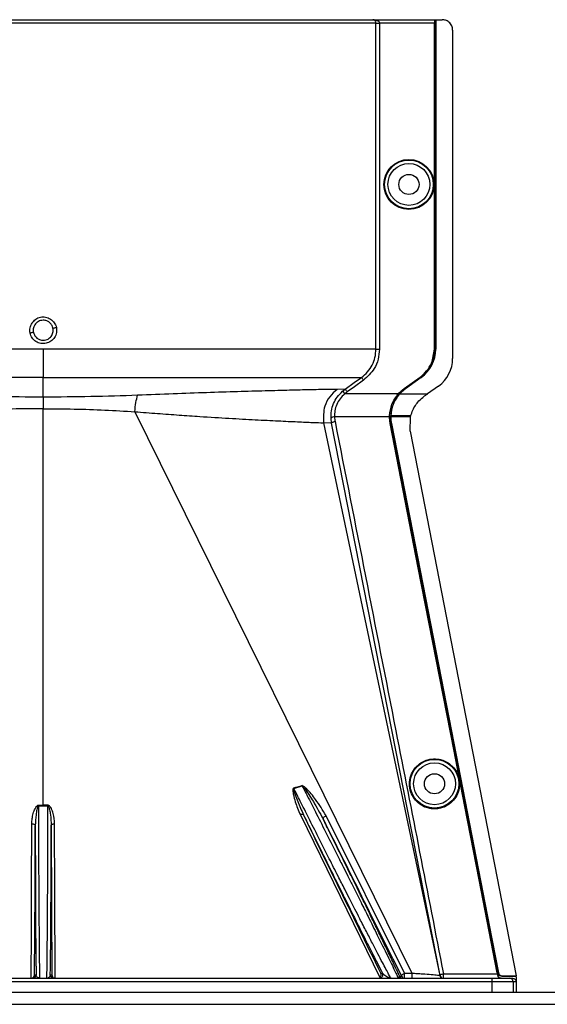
# Model space of a CAD drawing. Header units: inches. Extents: x -3977 to 448, y -4288 to 2176.
# Tile 68 of 206: x -712 to -636, y -3840 to -3698. Entities that reach past the tile are written whole.
import ezdxf

# ---------------------------------------------------------------- set-up
doc = ezdxf.new("R2010")
doc.units = ezdxf.units.IN
doc.header["$MEASUREMENT"] = 0

msp = doc.modelspace()

# ---------------------------------------------------------------- linework, layer by layer
at = {"color": 1, "linetype": 'Continuous', "lineweight": 25}
for p, q in [((-661.119, -3698.254), (-756.836, -3698.254)), ((-756.337, -3697.754), (-661.57, -3697.754)), ((-661.57, -3697.754), (-652.714, -3697.754)), ((-661.119, -3745.192), (-661.119, -3698.254)), ((-661.119, -3698.254), (-660.62, -3698.254)), ((-660.62, -3698.254), (-660.62, -3745.192)), ((-652.722, -3698.254), (-660.62, -3698.254)), ((-652.722, -3745.192), (-652.722, -3698.254)), ((-652.679, -3697.754), (-652.714, -3697.754)), ((-652.679, -3697.754), (-652.559, -3697.754)), ((-652.679, -3697.754), (-652.679, -3745.192)), ((-652.559, -3697.754), (-652.559, -3745.192)), ((-652.559, -3697.754), (-652.529, -3697.754)), ((-652.529, -3697.754), (-652.529, -3745.192)), ((-652.529, -3697.754), (-651.589, -3697.754)), ((-650.089, -3699.254), (-650.089, -3746.522)), ((-708.978, -3745.192), (-708.978, -3749.25)), ((-652.679, -3745.192), (-652.722, -3745.192)), ((-652.559, -3745.192), (-652.529, -3745.192)), ((-708.978, -3752.088), (-708.978, -3749.25)), ((-657.065, -3750.856), (-654.784, -3749.215)), ((-654.759, -3749.25), (-657.04, -3750.891)), ((-654.627, -3749.226), (-656.908, -3750.867)), ((-654.609, -3749.25), (-656.89, -3750.891)), ((-654.784, -3749.215), (-654.759, -3749.25)), ((-654.609, -3749.25), (-654.627, -3749.226)), ((-652.123, -3750.492), (-653.706, -3751.63)), ((-708.978, -3752.088), (-708.978, -3753.756)), ((-665.544, -3750.93), (-666.715, -3750.972)), ((-665.953, -3751.257), (-665.544, -3750.93)), ((-665.953, -3751.257), (-665.621, -3751.63)), ((-657.917, -3751.63), (-665.621, -3751.63)), ((-657.859, -3751.63), (-658.722, -3753.115)), ((-657.891, -3751.601), (-657.859, -3751.63)), ((-657.75, -3751.63), (-657.859, -3751.63)), ((-657.709, -3751.63), (-657.732, -3751.61)), ((-657.709, -3751.63), (-653.706, -3751.63)), ((-657.065, -3750.856), (-657.04, -3750.891)), ((-656.908, -3750.867), (-656.89, -3750.891)), ((-708.978, -3810.813), (-708.978, -3753.756)), ((-695.797, -3754.189), (-655.982, -3835.024)), ((-659.157, -3754.952), (-667.084, -3754.952)), ((-659.155, -3754.793), (-659.111, -3754.794)), ((-659.111, -3754.794), (-658.992, -3754.794)), ((-658.992, -3754.794), (-658.993, -3754.953)), ((-656.502, -3754.952), (-658.962, -3754.952)), ((-656.532, -3754.794), (-658.961, -3754.794)), ((-656.121, -3754.794), (-656.532, -3754.794)), ((-656.16, -3754.952), (-656.502, -3754.952)), ((-656.212, -3757.013), (-656.165, -3754.973)), ((-656.165, -3754.973), (-656.16, -3754.952)), ((-668.68, -3755.782), (-651.941, -3835.357)), ((-667.496, -3755.834), (-668.68, -3755.782)), ((-667.496, -3755.834), (-667.582, -3755.125)), ((-651.906, -3835.35), (-667.496, -3755.834)), ((-659.064, -3755.893), (-659.02, -3755.885)), ((-658.87, -3755.885), (-658.901, -3755.891)), ((-656.212, -3757.013), (-640.956, -3835.41)), ((-649.887, -3803.061), (-649.844, -3803.053)), ((-672.934, -3808.426), (-671.729, -3808.061)), ((-709.614, -3815.755), (-709.609, -3810.931)), ((-708.978, -3810.813), (-708.978, -3810.931)), ((-708.347, -3810.931), (-708.342, -3815.755)), ((-648.332, -3811.05), (-648.289, -3811.042)), ((-671.995, -3812.226), (-660.567, -3835.646)), ((-656.997, -3835.024), (-668.29, -3812.358)), ((-773.549, -3835.755), (-644.407, -3835.755)), ((-710.215, -3835.255), (-709.99, -3835.255)), ((-707.965, -3835.255), (-707.74, -3835.255)), ((-660.422, -3835.034), (-660.183, -3835.034)), ((-657.711, -3835.476), (-657.903, -3835.719)), ((-657.711, -3835.476), (-657.445, -3835.476)), ((-651.416, -3835.096), (-643.65, -3835.096)), ((-651.416, -3835.755), (-651.416, -3835.096)), ((-644.407, -3836.255), (-644.407, -3835.755)), ((-644.407, -3835.755), (-641.907, -3835.755)), ((-643.671, -3834.993), (-643.627, -3834.985)), ((-643.509, -3834.985), (-643.627, -3834.985)), ((-643.602, -3835.351), (-643.556, -3835.351)), ((-643.495, -3835.052), (-643.473, -3835.008)), ((-642.987, -3835.41), (-643.009, -3835.454)), ((-643.009, -3835.454), (-640.992, -3835.454)), ((-642.987, -3835.41), (-640.956, -3835.41)), ((-641.907, -3835.755), (-641.478, -3835.755)), ((-640.956, -3835.41), (-640.992, -3835.454)), ((-644.407, -3836.255), (-773.549, -3836.255)), ((-641.407, -3836.255), (-644.407, -3836.255)), ((-644.407, -3837.755), (-644.407, -3836.255)), ((-641.407, -3836.255), (-641.407, -3837.755)), ((-640.977, -3836.255), (-641.407, -3836.255)), ((-640.977, -3836.567), (-640.977, -3837.755))]:
    msp.add_line(p, q, dxfattribs=at)
at = {"color": 7, "linetype": 'Continuous', "lineweight": 25}
for p, q in [((-1533.978, -3837.755), (-251.478, -3837.755)), ((-1533.978, -3839.505), (-251.478, -3839.505))]:
    msp.add_line(p, q, dxfattribs=at)
at = {"color": 1, "linetype": 'Continuous', "lineweight": 25, "flags": 128}
for points in [[(-665.544, -3750.93), (-664.251, -3750.001), (-663.205, -3749.25)], [(-662.913, -3749.656), (-664.223, -3750.597), (-665.252, -3751.335)], [(-658.962, -3754.952), (-658.98, -3754.953), (-658.993, -3754.953)], [(-649.887, -3803.061), (-655.027, -3776.647), (-659.064, -3755.893)], [(-659.02, -3755.885), (-657.715, -3762.597), (-656.625, -3768.197), (-655.753, -3772.685), (-655.24, -3775.32), (-654.849, -3777.329), (-654.58, -3778.712), (-654.458, -3779.338), (-654.439, -3779.44), (-654.434, -3779.462), (-654.433, -3779.467), (-654.433, -3779.468), (-654.433, -3779.468), (-654.433, -3779.468), (-654.433, -3779.468), (-654.433, -3779.468), (-654.433, -3779.468), (-654.433, -3779.468), (-654.433, -3779.468), (-654.433, -3779.468), (-654.433, -3779.469), (-649.844, -3803.053)], [(-658.901, -3755.891), (-650.283, -3800.184), (-643.509, -3834.985)], [(-658.87, -3755.885), (-650.25, -3800.194), (-643.473, -3835.008)], [(-648.332, -3811.05), (-649.203, -3806.576), (-649.887, -3803.061)], [(-649.844, -3803.053), (-648.973, -3807.527), (-648.289, -3811.042)], [(-709.609, -3810.812), (-709.609, -3810.826), (-709.609, -3810.841), (-709.609, -3810.855), (-709.609, -3810.87), (-709.609, -3810.885), (-709.609, -3810.9), (-709.609, -3810.915), (-709.609, -3810.931)], [(-708.347, -3810.931), (-708.347, -3810.915), (-708.347, -3810.9), (-708.347, -3810.885), (-708.347, -3810.87), (-708.347, -3810.855), (-708.347, -3810.841), (-708.347, -3810.826), (-708.347, -3810.812)], [(-643.671, -3834.993), (-646.281, -3821.585), (-648.332, -3811.05)], [(-648.289, -3811.042), (-645.679, -3824.45), (-643.627, -3834.985)], [(-671.535, -3812.234), (-671.559, -3812.205), (-671.595, -3812.183), (-671.642, -3812.169), (-671.7, -3812.164), (-671.766, -3812.167), (-671.839, -3812.179), (-671.916, -3812.199), (-671.995, -3812.226)], [(-668.726, -3812.806), (-668.735, -3812.759), (-668.722, -3812.704), (-668.689, -3812.643), (-668.635, -3812.58), (-668.565, -3812.517), (-668.481, -3812.457), (-668.388, -3812.403), (-668.29, -3812.358)], [(-710.719, -3835.755), (-710.687, -3829.017), (-710.656, -3822.675), (-710.613, -3813.508)], [(-710.613, -3813.508), (-710.516, -3813.513), (-710.422, -3813.527), (-710.336, -3813.549), (-710.261, -3813.579), (-710.199, -3813.615), (-710.152, -3813.656), (-710.123, -3813.701), (-710.113, -3813.747)], [(-710.215, -3835.255), (-710.158, -3823.21), (-710.113, -3813.747)], [(-707.843, -3813.747), (-707.832, -3813.701), (-707.804, -3813.656), (-707.757, -3813.615), (-707.695, -3813.579), (-707.619, -3813.549), (-707.533, -3813.527), (-707.44, -3813.513), (-707.343, -3813.508)], [(-707.843, -3813.747), (-707.785, -3825.791), (-707.74, -3835.255)], [(-707.237, -3835.755), (-707.296, -3823.297), (-707.343, -3813.508)], [(-656.997, -3835.024), (-656.428, -3835.024), (-656.178, -3835.024), (-656.068, -3835.024), (-656.02, -3835.024), (-655.998, -3835.024), (-655.989, -3835.024), (-655.985, -3835.024), (-655.983, -3835.024), (-655.982, -3835.024), (-655.982, -3835.024), (-655.982, -3835.024)], [(-651.906, -3835.35), (-651.902, -3835.318), (-651.878, -3835.282), (-651.834, -3835.245), (-651.774, -3835.209), (-651.698, -3835.175), (-651.611, -3835.144), (-651.515, -3835.117), (-651.416, -3835.096)], [(-643.65, -3835.096), (-643.662, -3835.038), (-643.671, -3834.993)]]:
    msp.add_lwpolyline(points, dxfattribs=at)
at = {"color": 1, "linetype": 'Continuous', "lineweight": 25}
for centre, radius in [((-656.379, -3721.473), 3.605), ((-656.379, -3721.473), 3.509), ((-656.379, -3721.473), 3.012), ((-656.379, -3721.473), 1.45), ((-652.698, -3807.754), 3.509), ((-652.698, -3807.754), 3.012), ((-652.698, -3807.754), 1.45)]:
    msp.add_circle(centre, radius, dxfattribs=at)
for centre, radius, start, end in [((-712.665, -3716.491), 26.168, 281.21699, 282.30669), ((-705.291, -3768.437), 26.17, 101.2161, 102.30574), ((-657.529, -3745.192), 5, 305.73216, 0), ((-654.979, -3746.522), 4.89, 305.73216, 0), ((-667.157, -3755.547), 0.599, 82.9578, 135.17479), ((-676.724, -3809.547), 3.952, 16.4795, 17.15605), ((-674.388, -3809.137), 2.868, 22.02204, 22.7694), ((-710.49, -3835.255), 0.5, 270.00109, 0.00109), ((-707.465, -3835.255), 0.5, 179.99891, 269.99891), ((-660.631, -3835.255), 0.5, 270.00215, 26.22215), ((-657.263, -3835.255), 0.5, 206.22003, 269.9994), ((-656.996, -3835.255), 0.5, 206.22003, 269.9994), ((-569.976, -3835.267), 86.006, 179.83787, 180.32474), ((-651.451, -3835.255), 0.5, 191.83666, 269.99987), ((-651.416, -3835.255), 0.5, 191.04681, 269.99999), ((-641.907, -3836.255), 0.5, 359.99961, 89.99961)]:
    msp.add_arc(centre, radius, start, end, dxfattribs=at)
msp.add_ellipse((-659.007, -3753.403), major_axis=(0.033, 4.773), ratio=0.0122176, start_param=4.381825, end_param=4.4166639, dxfattribs=at)
for points, knots in [([(-661.408, -3697.761), (-661.439, -3697.759), (-661.5, -3697.756), (-661.547, -3697.754), (-661.57, -3697.754)], [0, 0, 0, 0, 0.5230707, 1, 1, 1, 1]), ([(-661.119, -3698.254), (-661.12, -3698.233), (-661.121, -3698.19), (-661.137, -3698.098), (-661.191, -3697.958), (-661.346, -3697.787), (-661.481, -3697.767), (-661.57, -3697.754)], [0, 0, 0, 0, 0.0483457, 0.102766, 0.2380798, 0.4991701, 1, 1, 1, 1]), ([(-661.57, -3697.754), (-661.38, -3697.767), (-661.127, -3697.786), (-660.849, -3697.92), (-660.722, -3698.02), (-660.652, -3698.118), (-660.624, -3698.197), (-660.622, -3698.235), (-660.62, -3698.254)], [0, 0, 0, 0, 0.4992923, 0.6664726, 0.8017544, 0.9097508, 0.956348, 1, 1, 1, 1]), ([(-652.714, -3697.754), (-652.715, -3697.762), (-652.718, -3697.781), (-652.72, -3697.916), (-652.722, -3698.084), (-652.722, -3698.199), (-652.722, -3698.254)], [0, 0, 0, 0, 0.27028, 0.5624538, 0.7897516, 1, 1, 1, 1]), ([(-650.089, -3699.254), (-650.115, -3699.041), (-650.17, -3698.599), (-650.576, -3698.096), (-651.081, -3697.803), (-651.424, -3697.77), (-651.589, -3697.754)], [0, 0, 0, 0, 0.2702426, 0.562405, 0.7897212, 1, 1, 1, 1]), ([(-710.868, -3742.869), (-710.887, -3742.745), (-710.925, -3742.495), (-710.864, -3741.992), (-710.618, -3741.403), (-710.177, -3740.939), (-709.744, -3740.686), (-709.384, -3740.568), (-709.009, -3740.532), (-708.512, -3740.58), (-707.918, -3740.829), (-707.446, -3741.263), (-707.187, -3741.7), (-707.121, -3741.938), (-707.088, -3742.058)], [0, 0, 0, 0, 0.0624093, 0.1260247, 0.2505512, 0.3749718, 0.4381731, 0.5000325, 0.5626603, 0.6249545, 0.7484603, 0.8770445, 0.9382648, 1, 1, 1, 1]), ([(-707.088, -3742.058), (-707.063, -3742.311), (-707.013, -3742.817), (-707.316, -3743.539), (-707.854, -3744.088), (-708.563, -3744.395), (-709.334, -3744.402), (-710.049, -3744.124), (-710.619, -3743.59), (-710.785, -3743.11), (-710.868, -3742.869)], [0, 0, 0, 0, 0.12513, 0.2501727, 0.3756048, 0.5001848, 0.6250973, 0.7500797, 0.8745612, 1, 1, 1, 1]), ([(-708.978, -3741.02), (-709.107, -3741.03), (-709.351, -3741.049), (-709.748, -3741.219), (-710.075, -3741.494), (-710.281, -3741.832), (-710.385, -3742.132), (-710.429, -3742.44), (-710.397, -3742.657), (-710.381, -3742.768)], [0, 0, 0, 0, 0.15137068, 0.28486561, 0.49926108, 0.63977106, 0.74427649, 0.86974885, 1, 1, 1, 1]), ([(-707.575, -3742.159), (-707.612, -3742.035), (-707.676, -3741.825), (-707.855, -3741.55), (-708.097, -3741.303), (-708.476, -3741.074), (-708.802, -3741.039), (-708.978, -3741.02)], [0, 0, 0, 0, 0.19832374, 0.33644958, 0.50065876, 0.73016777, 1, 1, 1, 1]), ([(-708.978, -3743.906), (-708.848, -3743.896), (-708.604, -3743.877), (-708.207, -3743.708), (-707.88, -3743.432), (-707.675, -3743.094), (-707.571, -3742.794), (-707.527, -3742.486), (-707.559, -3742.269), (-707.575, -3742.159)], [0, 0, 0, 0, 0.1514392, 0.2849996, 0.4995211, 0.6401034, 0.7446468, 0.8700184, 1, 1, 1, 1]), ([(-710.381, -3742.768), (-710.343, -3742.891), (-710.28, -3743.102), (-710.101, -3743.376), (-709.859, -3743.624), (-709.48, -3743.853), (-709.154, -3743.888), (-708.978, -3743.906)], [0, 0, 0, 0, 0.1982573, 0.3363448, 0.5005148, 0.7300981, 1, 1, 1, 1]), ([(-663.205, -3749.25), (-662.9, -3748.999), (-662.289, -3748.495), (-661.636, -3747.493), (-661.201, -3746.378), (-661.147, -3745.587), (-661.12, -3745.192)], [0, 0, 0, 0, 0.2495121, 0.4997211, 0.7495793, 1, 1, 1, 1]), ([(-660.62, -3745.192), (-660.659, -3745.678), (-660.737, -3746.648), (-661.421, -3748.284), (-662.348, -3749.136), (-662.913, -3749.656)], [0, 0, 0, 0, 0.2811331, 0.5612645, 1, 1, 1, 1]), ([(-654.784, -3749.215), (-654.453, -3748.935), (-653.783, -3748.368), (-652.943, -3747.008), (-652.806, -3745.877), (-652.722, -3745.192)], [0, 0, 0, 0, 0.2775345, 0.5620489, 1, 1, 1, 1]), ([(-652.679, -3745.192), (-652.713, -3745.628), (-652.783, -3746.51), (-653.401, -3748), (-654.246, -3748.778), (-654.759, -3749.25)], [0, 0, 0, 0, 0.2774863, 0.5619954, 1, 1, 1, 1]), ([(-708.978, -3749.25), (-710.737, -3749.25), (-714.329, -3749.25), (-719.743, -3749.25), (-725.184, -3749.25), (-730.514, -3749.25), (-735.589, -3749.25), (-740.265, -3749.25), (-744.412, -3749.25), (-747.927, -3749.25), (-750.744, -3749.25), (-752.815, -3749.25), (-754.209, -3749.25), (-754.573, -3749.25), (-754.751, -3749.25)], [0, 0, 0, 0, 0.0764204, 0.1560238, 0.2384089, 0.3230616, 0.4093667, 0.4966296, 0.584108, 0.6710485, 0.7567251, 0.840474, 0.9217211, 1, 1, 1, 1]), ([(-708.978, -3749.25), (-707.055, -3749.25), (-703.221, -3749.25), (-697.555, -3749.25), (-692.074, -3749.25), (-686.857, -3749.25), (-681.987, -3749.25), (-677.543, -3749.25), (-673.59, -3749.25), (-670.196, -3749.25), (-667.404, -3749.25), (-665.282, -3749.25), (-663.792, -3749.25), (-663.401, -3749.25), (-663.205, -3749.25)], [0, 0, 0, 0, 0.0835007, 0.1665231, 0.2500651, 0.3332635, 0.4163653, 0.4999954, 0.5830081, 0.6662479, 0.7498193, 0.8329143, 0.916285, 1, 1, 1, 1]), ([(-663.205, -3749.25), (-663.199, -3749.258), (-663.188, -3749.273), (-663.12, -3749.368), (-663.024, -3749.503), (-662.949, -3749.606), (-662.913, -3749.656)], [0, 0, 0, 0, 0.24059382, 0.5, 0.75940618, 1, 1, 1, 1]), ([(-708.978, -3752.088), (-711.273, -3752.078), (-715.865, -3752.059), (-720.326, -3751.902), (-722.558, -3751.824)], [0, 0, 0, 0, 0.49986769, 1, 1, 1, 1]), ([(-695.398, -3751.824), (-697.629, -3751.902), (-702.091, -3752.059), (-706.683, -3752.078), (-708.978, -3752.088)], [0, 0, 0, 0, 0.50013231, 1, 1, 1, 1]), ([(-695.797, -3754.189), (-695.757, -3753.727), (-695.678, -3752.803), (-695.491, -3752.151), (-695.398, -3751.824)], [0, 0, 0, 0, 0.4999782, 1, 1, 1, 1]), ([(-666.715, -3750.972), (-667.212, -3750.977), (-668.202, -3750.987), (-670.548, -3751.038), (-673.461, -3751.108), (-676.953, -3751.199), (-680.962, -3751.311), (-685.418, -3751.45), (-690.24, -3751.617), (-693.676, -3751.755), (-695.398, -3751.825)], [0, 0, 0, 0, 0.1257187, 0.25028791, 0.37539331, 0.5005251, 0.62508815, 0.75056828, 0.87502149, 1, 1, 1, 1]), ([(-666.715, -3750.972), (-667.085, -3751.302), (-667.84, -3751.976), (-668.703, -3753.636), (-668.689, -3754.974), (-668.68, -3755.782)], [0, 0, 0, 0, 0.2761786, 0.5629357, 1, 1, 1, 1]), ([(-667.582, -3755.125), (-667.578, -3754.771), (-667.57, -3754.063), (-667.252, -3753.015), (-666.729, -3752.042), (-666.211, -3751.519), (-665.953, -3751.257)], [0, 0, 0, 0, 0.2495808, 0.4989767, 0.7495561, 1, 1, 1, 1]), ([(-665.621, -3751.63), (-665.854, -3751.854), (-666.317, -3752.299), (-666.789, -3753.138), (-667.075, -3754.042), (-667.081, -3754.649), (-667.084, -3754.952)], [0, 0, 0, 0, 0.2526371, 0.5035436, 0.7519095, 1, 1, 1, 1]), ([(-665.252, -3751.335), (-665.323, -3751.388), (-665.45, -3751.482), (-665.569, -3751.585), (-665.621, -3751.63)], [0, 0, 0, 0, 0.5599594, 1, 1, 1, 1]), ([(-665.544, -3750.93), (-665.538, -3750.937), (-665.527, -3750.952), (-665.459, -3751.047), (-665.362, -3751.182), (-665.288, -3751.286), (-665.252, -3751.335)], [0, 0, 0, 0, 0.24061798, 0.5, 0.75938202, 1, 1, 1, 1]), ([(-659.155, -3754.793), (-659.088, -3754.221), (-658.955, -3753.079), (-658.263, -3752.113), (-657.917, -3751.63)], [0, 0, 0, 0, 0.4999469, 1, 1, 1, 1]), ([(-657.75, -3751.63), (-658.098, -3752.115), (-658.793, -3753.082), (-658.926, -3754.225), (-658.992, -3754.794)], [0, 0, 0, 0, 0.5013928, 1, 1, 1, 1]), ([(-658.961, -3754.794), (-658.939, -3754.512), (-658.895, -3753.949), (-658.638, -3753.114), (-658.258, -3752.319), (-657.892, -3751.86), (-657.709, -3751.63)], [0, 0, 0, 0, 0.2500257, 0.5001914, 0.7501772, 1, 1, 1, 1]), ([(-657.891, -3751.601), (-657.896, -3751.607), (-657.905, -3751.616), (-657.913, -3751.626), (-657.917, -3751.63)], [0, 0, 0, 0, 0.56, 1, 1, 1, 1]), ([(-657.891, -3751.601), (-657.748, -3751.45), (-657.493, -3751.179), (-657.196, -3750.955), (-657.065, -3750.856)], [0, 0, 0, 0, 0.55982099, 1, 1, 1, 1]), ([(-657.04, -3750.891), (-657.204, -3751.017), (-657.497, -3751.242), (-657.748, -3751.512), (-657.859, -3751.63)], [0, 0, 0, 0, 0.5598194, 1, 1, 1, 1]), ([(-657.732, -3751.61), (-657.735, -3751.614), (-657.741, -3751.621), (-657.747, -3751.627), (-657.75, -3751.63)], [0, 0, 0, 0, 0.56, 1, 1, 1, 1]), ([(-656.908, -3750.867), (-657.073, -3750.993), (-657.367, -3751.219), (-657.62, -3751.491), (-657.732, -3751.61)], [0, 0, 0, 0, 0.5599982, 1, 1, 1, 1]), ([(-657.709, -3751.63), (-657.567, -3751.48), (-657.313, -3751.212), (-657.019, -3750.989), (-656.89, -3750.891)], [0, 0, 0, 0, 0.5600007, 1, 1, 1, 1]), ([(-656.12, -3754.794), (-656.031, -3754.517), (-655.783, -3753.748), (-655.117, -3752.737), (-654.434, -3752.18), (-654.167, -3751.962)], [0, 0, 0, 0, 0.25487146, 0.70803184, 1, 1, 1, 1]), ([(-653.808, -3751.703), (-653.875, -3751.752), (-653.994, -3751.838), (-654.114, -3751.924), (-654.167, -3751.962)], [0, 0, 0, 0, 0.5599992, 1, 1, 1, 1]), ([(-653.808, -3751.703), (-653.789, -3751.69), (-653.755, -3751.665), (-653.721, -3751.641), (-653.706, -3751.63)], [0, 0, 0, 0, 0.56, 1, 1, 1, 1]), ([(-708.978, -3753.756), (-710.465, -3753.765), (-713.442, -3753.783), (-717.866, -3753.925), (-720.726, -3754.101), (-722.158, -3754.189)], [0, 0, 0, 0, 0.33262324, 0.66564339, 1, 1, 1, 1]), ([(-708.978, -3753.756), (-707.491, -3753.765), (-704.514, -3753.783), (-700.09, -3753.925), (-697.23, -3754.101), (-695.797, -3754.189)], [0, 0, 0, 0, 0.3326232, 0.6656434, 1, 1, 1, 1]), ([(-695.797, -3754.189), (-694.707, -3754.274), (-692.539, -3754.443), (-689.422, -3754.673), (-685.934, -3754.91), (-682.202, -3755.139), (-678.411, -3755.347), (-675.099, -3755.514), (-672.329, -3755.643), (-670.095, -3755.743), (-669.153, -3755.769), (-668.68, -3755.782)], [0, 0, 0, 0, 0.084405, 0.167683, 0.2508255, 0.3762115, 0.5005933, 0.6255551, 0.7504676, 0.8747621, 1, 1, 1, 1]), ([(-667.084, -3754.952), (-667.075, -3755.072), (-667.06, -3755.286), (-667.021, -3755.497), (-667.004, -3755.59)], [0, 0, 0, 0, 0.5599329, 1, 1, 1, 1]), ([(-659.157, -3754.952), (-659.157, -3754.923), (-659.157, -3754.87), (-659.155, -3754.816), (-659.155, -3754.793)], [0, 0, 0, 0, 0.5600001, 1, 1, 1, 1]), ([(-659.064, -3755.893), (-659.093, -3755.718), (-659.145, -3755.407), (-659.153, -3755.091), (-659.157, -3754.952)], [0, 0, 0, 0, 0.5599609, 1, 1, 1, 1]), ([(-659.111, -3754.794), (-659.11, -3754.999), (-659.108, -3755.365), (-659.047, -3755.726), (-659.02, -3755.885)], [0, 0, 0, 0, 0.5600766, 1, 1, 1, 1]), ([(-658.993, -3754.953), (-658.988, -3755.129), (-658.978, -3755.443), (-658.924, -3755.754), (-658.901, -3755.891)], [0, 0, 0, 0, 0.5600547, 1, 1, 1, 1]), ([(-658.992, -3754.794), (-658.986, -3754.794), (-658.975, -3754.794), (-658.965, -3754.794), (-658.961, -3754.794)], [0, 0, 0, 0, 0.56, 1, 1, 1, 1]), ([(-658.87, -3755.885), (-658.899, -3755.712), (-658.951, -3755.403), (-658.959, -3755.09), (-658.962, -3754.952)], [0, 0, 0, 0, 0.5598333, 1, 1, 1, 1]), ([(-656.16, -3754.952), (-656.153, -3754.927), (-656.142, -3754.882), (-656.131, -3754.836), (-656.126, -3754.816)], [0, 0, 0, 0, 0.5599961, 1, 1, 1, 1]), ([(-656.126, -3754.816), (-656.125, -3754.812), (-656.123, -3754.805), (-656.121, -3754.797), (-656.12, -3754.794)], [0, 0, 0, 0, 0.56, 1, 1, 1, 1]), ([(-667.496, -3755.834), (-667.486, -3755.81), (-667.467, -3755.76), (-667.334, -3755.684), (-667.17, -3755.625), (-667.058, -3755.601), (-667.004, -3755.59)], [0, 0, 0, 0, 0.2704256, 0.5623869, 0.7895723, 1, 1, 1, 1]), ([(-667.004, -3755.59), (-664.087, -3770.43), (-658.877, -3796.93), (-653.696, -3823.434), (-651.416, -3835.096)], [0, 0, 0, 0, 0.55999998, 1, 1, 1, 1]), ([(-652.698, -3811.38), (-652.916, -3811.368), (-653.392, -3811.343), (-654.139, -3811.112), (-654.925, -3810.665), (-655.651, -3809.936), (-656.175, -3808.94), (-656.368, -3807.775), (-656.175, -3806.611), (-655.651, -3805.615), (-654.925, -3804.886), (-654.139, -3804.438), (-653.392, -3804.208), (-652.916, -3804.183), (-652.698, -3804.171)], [0, 0, 0, 0, 0.0563094, 0.122835, 0.200993, 0.2913236, 0.3924071, 0.5, 0.6075929, 0.7086764, 0.799007, 0.877165, 0.9436906, 1, 1, 1, 1]), ([(-652.698, -3804.171), (-652.48, -3804.183), (-652.005, -3804.208), (-651.257, -3804.438), (-650.471, -3804.886), (-649.746, -3805.615), (-649.221, -3806.611), (-649.028, -3807.775), (-649.221, -3808.94), (-649.746, -3809.936), (-650.471, -3810.665), (-651.257, -3811.112), (-652.005, -3811.343), (-652.48, -3811.368), (-652.698, -3811.38)], [0, 0, 0, 0, 0.0563094, 0.122835, 0.200993, 0.2913236, 0.3924071, 0.5, 0.6075929, 0.7086764, 0.799007, 0.877165, 0.9436906, 1, 1, 1, 1]), ([(-672.947, -3808.381), (-672.969, -3808.39), (-673.012, -3808.409), (-673.054, -3808.491), (-673.069, -3808.64), (-673.061, -3808.938), (-672.958, -3809.519), (-672.666, -3810.663), (-672.263, -3811.601), (-671.995, -3812.226)], [0, 0, 0, 0, 0.01527582, 0.03053229, 0.06347542, 0.12622766, 0.25122072, 0.50119257, 1, 1, 1, 1]), ([(-672.934, -3808.426), (-672.937, -3808.426), (-672.942, -3808.427), (-672.95, -3808.432), (-672.956, -3808.438), (-672.966, -3808.457), (-672.971, -3808.517), (-672.949, -3808.653), (-672.877, -3808.938), (-672.69, -3809.505), (-672.27, -3810.637), (-671.829, -3811.596), (-671.536, -3812.234)], [0, 0, 0, 0, 0.0020234, 0.0039613, 0.0059873, 0.008217, 0.0197297, 0.050125, 0.1118242, 0.2383477, 0.493618, 1, 1, 1, 1]), ([(-671.743, -3808.027), (-671.965, -3808.099), (-672.363, -3808.229), (-672.769, -3808.335), (-672.947, -3808.381)], [0, 0, 0, 0, 0.55995856, 1, 1, 1, 1]), ([(-658.95, -3835.755), (-659.023, -3835.645), (-659.132, -3835.479), (-659.662, -3834.487), (-660.183, -3833.499), (-660.84, -3832.242), (-661.614, -3830.745), (-662.489, -3829.044), (-663.345, -3827.378), (-664.164, -3825.774), (-664.889, -3824.351), (-665.694, -3822.768), (-666.665, -3820.872), (-667.923, -3818.384), (-669.35, -3815.552), (-670.748, -3812.77), (-671.937, -3810.407), (-672.627, -3809.035), (-672.934, -3808.426)], [0, 0, 0, 0, 0.1159256, 0.1754976, 0.2335851, 0.2933115, 0.3557569, 0.4161326, 0.476685, 0.5197234, 0.5649044, 0.6032715, 0.6563301, 0.724324, 0.8067794, 0.8840466, 0.9484539, 1, 1, 1, 1]), ([(-668.29, -3812.358), (-668.773, -3811.566), (-669.606, -3810.201), (-670.738, -3808.813), (-671.411, -3808.187), (-671.623, -3808.057), (-671.701, -3808.028), (-671.729, -3808.024), (-671.739, -3808.026), (-671.743, -3808.027)], [0, 0, 0, 0, 0.5029861, 0.8674561, 0.9562554, 0.986531, 0.994753, 0.9981691, 1, 1, 1, 1]), ([(-671.729, -3808.061), (-671.727, -3808.061), (-671.722, -3808.06), (-671.713, -3808.06), (-671.695, -3808.066), (-671.611, -3808.125), (-671.511, -3808.258), (-671.34, -3808.478), (-671.1, -3808.822), (-670.681, -3809.45), (-669.833, -3810.773), (-669.181, -3811.97), (-668.726, -3812.806)], [0, 0, 0, 0, 0.0010741, 0.0021709, 0.0045573, 0.0104098, 0.0556879, 0.0929528, 0.1604429, 0.2818086, 0.4986546, 1, 1, 1, 1]), ([(-671.729, -3808.061), (-671.436, -3808.633), (-670.76, -3809.955), (-669.574, -3812.289), (-668.177, -3815.066), (-666.892, -3817.615), (-665.883, -3819.621), (-665.128, -3821.118), (-664.258, -3822.855), (-663.282, -3824.806), (-662.335, -3826.699), (-661.566, -3828.248), (-660.932, -3829.528), (-660.013, -3831.389), (-659.163, -3833.111), (-658.514, -3834.46), (-658.033, -3835.476), (-657.972, -3835.644), (-657.931, -3835.755)], [0, 0, 0, 0, 0.04840542, 0.11193383, 0.19057953, 0.27074136, 0.31503604, 0.35219026, 0.39301002, 0.45895822, 0.51871118, 0.5631748, 0.60623069, 0.64790602, 0.76470213, 0.82507915, 0.88433066, 1, 1, 1, 1]), ([(-710.613, -3813.508), (-710.602, -3813.262), (-710.581, -3812.77), (-710.45, -3812.155), (-710.303, -3811.679), (-710.157, -3811.331), (-710.009, -3811.074), (-709.857, -3810.914), (-709.745, -3810.831), (-709.653, -3810.818), (-709.609, -3810.812)], [0, 0, 0, 0, 0.24942577, 0.49814651, 0.63131575, 0.74845402, 0.87381239, 0.91911672, 0.9603769, 1, 1, 1, 1]), ([(-709.609, -3810.931), (-709.618, -3810.932), (-709.637, -3810.934), (-709.673, -3810.956), (-709.73, -3811.024), (-709.807, -3811.206), (-709.92, -3811.616), (-710.063, -3812.479), (-710.093, -3813.239), (-710.113, -3813.746)], [0, 0, 0, 0, 0.0089627, 0.0184522, 0.040975, 0.0975574, 0.2215224, 0.4810232, 1, 1, 1, 1]), ([(-709.609, -3810.812), (-709.491, -3810.812), (-709.281, -3810.813), (-709.07, -3810.813), (-708.978, -3810.813)], [0, 0, 0, 0, 0.5599984, 1, 1, 1, 1]), ([(-709.609, -3810.931), (-709.491, -3810.931), (-709.281, -3810.931), (-709.07, -3810.931), (-708.978, -3810.931)], [0, 0, 0, 0, 0.56, 1, 1, 1, 1]), ([(-708.347, -3810.812), (-708.465, -3810.812), (-708.675, -3810.813), (-708.885, -3810.813), (-708.978, -3810.813)], [0, 0, 0, 0, 0.56, 1, 1, 1, 1]), ([(-708.978, -3810.931), (-708.86, -3810.931), (-708.65, -3810.931), (-708.44, -3810.931), (-708.347, -3810.931)], [0, 0, 0, 0, 0.56, 1, 1, 1, 1]), ([(-707.343, -3813.508), (-707.382, -3813.017), (-707.441, -3812.279), (-707.73, -3811.443), (-707.959, -3811.063), (-708.138, -3810.859), (-708.278, -3810.828), (-708.347, -3810.812)], [0, 0, 0, 0, 0.49835988, 0.74940526, 0.87492783, 0.93848032, 1, 1, 1, 1]), ([(-708.347, -3810.931), (-708.338, -3810.932), (-708.319, -3810.934), (-708.283, -3810.955), (-708.15, -3811.119), (-708.056, -3811.57), (-707.885, -3812.473), (-707.86, -3813.238), (-707.843, -3813.747)], [0, 0, 0, 0, 0.0089156, 0.0183587, 0.040761, 0.2203798, 0.4805661, 1, 1, 1, 1]), ([(-671.535, -3812.234), (-671.057, -3813.209), (-670.031, -3815.297), (-668.496, -3818.41), (-667.015, -3821.406), (-665.522, -3824.416), (-664.055, -3827.362), (-662.795, -3829.88), (-661.728, -3832.002), (-660.855, -3833.726), (-660.394, -3834.623), (-660.183, -3835.034)], [0, 0, 0, 0, 0.10751394, 0.23037472, 0.33997952, 0.44078056, 0.57611288, 0.69818899, 0.77972567, 0.8989882, 1, 1, 1, 1]), ([(-660.422, -3835.034), (-662.497, -3830.777), (-666.203, -3823.175), (-669.906, -3815.577), (-671.535, -3812.234)], [0, 0, 0, 0, 0.56, 1, 1, 1, 1]), ([(-657.711, -3835.476), (-657.728, -3835.438), (-657.783, -3835.316), (-657.921, -3835.017), (-658.095, -3834.644), (-658.244, -3834.326), (-658.303, -3834.201), (-658.329, -3834.146), (-658.348, -3834.106), (-658.4, -3833.996), (-658.587, -3833.6), (-658.926, -3832.886), (-659.38, -3831.938), (-659.816, -3831.03), (-660.241, -3830.148), (-660.698, -3829.205), (-661.184, -3828.201), (-661.884, -3826.759), (-662.765, -3824.948), (-663.875, -3822.675), (-665.054, -3820.266), (-666.346, -3817.635), (-667.598, -3815.092), (-668.383, -3813.5), (-668.726, -3812.806)], [0, 0, 0, 0, 0.014757, 0.0478881, 0.09956, 0.1174896, 0.124602, 0.1285799, 0.1298545, 0.1335764, 0.1531742, 0.2152126, 0.2706344, 0.3126993, 0.3548663, 0.397643, 0.4410421, 0.4847167, 0.576174, 0.6525939, 0.7371538, 0.8343324, 0.9277268, 1, 1, 1, 1]), ([(-668.726, -3812.806), (-666.62, -3817.037), (-662.86, -3824.593), (-659.099, -3832.15), (-657.445, -3835.476)], [0, 0, 0, 0, 0.56, 1, 1, 1, 1]), ([(-710.113, -3813.747), (-710.113, -3814.016), (-710.114, -3814.556), (-710.114, -3815.375), (-710.114, -3816.205), (-710.114, -3817.516), (-710.112, -3818.787), (-710.11, -3819.851), (-710.11, -3820.206), (-710.109, -3820.339), (-710.109, -3820.401), (-710.108, -3820.813), (-710.107, -3821.589), (-710.103, -3822.713), (-710.1, -3823.682), (-710.096, -3824.638), (-710.092, -3825.709), (-710.084, -3827.091), (-710.075, -3828.648), (-710.063, -3830.192), (-710.05, -3831.54), (-710.037, -3832.619), (-710.026, -3833.43), (-710.016, -3834.046), (-710.005, -3834.676), (-709.996, -3835.028), (-709.99, -3835.255)], [0, 0, 0, 0, 0.0291029, 0.0585874, 0.0884534, 0.1187003, 0.200319, 0.226391, 0.2357378, 0.2394886, 0.2411333, 0.2426244, 0.2852067, 0.3277793, 0.3703436, 0.3976809, 0.440912, 0.5000321, 0.5714647, 0.6482835, 0.7232604, 0.7871381, 0.8416752, 0.8865609, 0.9267815, 1, 1, 1, 1]), ([(-707.965, -3835.255), (-707.96, -3835.019), (-707.952, -3834.703), (-707.944, -3834.267), (-707.941, -3834.107), (-707.94, -3834.043), (-707.939, -3834.012), (-707.937, -3833.866), (-707.932, -3833.586), (-707.926, -3833.145), (-707.92, -3832.673), (-707.913, -3832.147), (-707.905, -3831.444), (-707.896, -3830.49), (-707.886, -3829.343), (-707.878, -3828.154), (-707.869, -3826.742), (-707.861, -3825.145), (-707.854, -3823.278), (-707.849, -3821.612), (-707.845, -3819.778), (-707.842, -3817.836), (-707.841, -3815.735), (-707.842, -3814.367), (-707.843, -3813.747)], [0, 0, 0, 0, 0.07615754, 0.1016284, 0.11120799, 0.11520856, 0.11701155, 0.118683, 0.14968277, 0.18067628, 0.21166464, 0.24264816, 0.2783383, 0.33455908, 0.39706755, 0.44932772, 0.50005668, 0.5835179, 0.64796896, 0.72094323, 0.77339057, 0.85197187, 0.93293117, 1, 1, 1, 1]), ([(-708.342, -3815.755), (-708.349, -3817.064), (-708.364, -3819.682), (-708.386, -3823.458), (-708.409, -3826.938), (-708.431, -3829.987), (-708.454, -3832.495), (-708.476, -3834.338), (-708.497, -3835.482), (-708.511, -3835.626), (-708.517, -3835.693)], [0, 0, 0, 0, 0.1275781, 0.2551562, 0.3827344, 0.5103125, 0.6378906, 0.7654687, 0.8930469, 1, 1, 1, 1]), ([(-710.719, -3835.755), (-710.701, -3835.754), (-710.663, -3835.752), (-710.587, -3835.739), (-710.491, -3835.704), (-710.392, -3835.637), (-710.253, -3835.49), (-710.232, -3835.356), (-710.215, -3835.255)], [0, 0, 0, 0, 0.0458089, 0.0943591, 0.2045802, 0.3389168, 0.5017016, 1, 1, 1, 1]), ([(-709.435, -3835.755), (-709.563, -3835.734), (-709.693, -3835.712), (-709.812, -3835.618), (-709.861, -3835.573), (-709.917, -3835.496), (-709.971, -3835.382), (-709.983, -3835.304), (-709.99, -3835.255)], [0, 0, 0, 0, 0.50004767, 0.50720093, 0.57014383, 0.74996458, 0.84220889, 1, 1, 1, 1]), ([(-707.965, -3835.255), (-707.976, -3835.315), (-708.003, -3835.47), (-708.141, -3835.638), (-708.272, -3835.697), (-708.331, -3835.724)], [0, 0, 0, 0, 0.25872538, 0.66646125, 1, 1, 1, 1]), ([(-707.74, -3835.255), (-707.723, -3835.356), (-707.697, -3835.51), (-707.53, -3835.671), (-707.393, -3835.732), (-707.304, -3835.752), (-707.259, -3835.754), (-707.237, -3835.755)], [0, 0, 0, 0, 0.4984583, 0.7575617, 0.8854193, 0.9445617, 1, 1, 1, 1]), ([(-660.567, -3835.646), (-660.545, -3835.627), (-660.498, -3835.585), (-660.423, -3835.48), (-660.348, -3835.276), (-660.393, -3835.131), (-660.422, -3835.034)], [0, 0, 0, 0, 0.0912546, 0.1969228, 0.4606851, 1, 1, 1, 1]), ([(-659.102, -3835.707), (-659.253, -3835.678), (-659.597, -3835.612), (-659.971, -3835.243), (-660.183, -3835.034)], [0, 0, 0, 0, 0.4352329, 1, 1, 1, 1]), ([(-657.445, -3835.476), (-657.45, -3835.454), (-657.46, -3835.408), (-657.415, -3835.315), (-657.317, -3835.208), (-657.17, -3835.101), (-657.053, -3835.048), (-656.997, -3835.024)], [0, 0, 0, 0, 0.17413904, 0.36539649, 0.56455323, 0.79307587, 1, 1, 1, 1]), ([(-656.997, -3835.255), (-656.997, -3835.214), (-656.997, -3835.134), (-656.997, -3835.06), (-656.997, -3835.024)], [0, 0, 0, 0, 0.4999999, 1, 1, 1, 1]), ([(-656.996, -3835.755), (-656.996, -3835.747), (-656.996, -3835.732), (-656.997, -3835.617), (-656.997, -3835.451), (-656.997, -3835.32), (-656.997, -3835.255)], [0, 0, 0, 0, 0.2500002, 0.5000003, 0.7500003, 1, 1, 1, 1]), ([(-655.982, -3835.024), (-655.718, -3835.038), (-655.191, -3835.065), (-654.193, -3835.13), (-653.095, -3835.215), (-652.338, -3835.288), (-651.997, -3835.333), (-651.959, -3835.349), (-651.941, -3835.357)], [0, 0, 0, 0, 0.12581325, 0.25122486, 0.50162875, 0.75149243, 0.87628582, 1, 1, 1, 1]), ([(-651.941, -3835.357), (-651.932, -3835.355), (-651.915, -3835.352), (-651.909, -3835.351), (-651.906, -3835.35)], [0, 0, 0, 0, 0.56, 1, 1, 1, 1]), ([(-643.627, -3834.985), (-643.614, -3835.052), (-643.59, -3835.174), (-643.566, -3835.297), (-643.556, -3835.351)], [0, 0, 0, 0, 0.5599999, 1, 1, 1, 1]), ([(-643.122, -3835.755), (-643.181, -3835.749), (-643.279, -3835.738), (-643.425, -3835.659), (-643.521, -3835.556), (-643.58, -3835.44), (-643.595, -3835.38), (-643.602, -3835.351)], [0, 0, 0, 0, 0.29526548, 0.49948896, 0.77414606, 0.89235261, 1, 1, 1, 1]), ([(-643.556, -3835.351), (-643.54, -3835.405), (-643.507, -3835.514), (-643.391, -3835.646), (-643.24, -3835.737), (-643.124, -3835.749), (-643.066, -3835.755)], [0, 0, 0, 0, 0.2501622, 0.5001995, 0.7502187, 1, 1, 1, 1]), ([(-643.509, -3834.985), (-643.506, -3834.997), (-643.502, -3835.02), (-643.497, -3835.042), (-643.495, -3835.052)], [0, 0, 0, 0, 0.559863, 1, 1, 1, 1]), ([(-643.009, -3835.454), (-643.067, -3835.448), (-643.183, -3835.436), (-643.334, -3835.345), (-643.448, -3835.213), (-643.48, -3835.106), (-643.495, -3835.052)], [0, 0, 0, 0, 0.2497249, 0.4995328, 0.7494538, 1, 1, 1, 1]), ([(-643.473, -3835.008), (-643.457, -3835.062), (-643.425, -3835.169), (-643.312, -3835.299), (-643.162, -3835.392), (-643.045, -3835.404), (-642.987, -3835.41)], [0, 0, 0, 0, 0.2502285, 0.5002059, 0.7500489, 1, 1, 1, 1]), ([(-641.478, -3835.755), (-641.412, -3835.762), (-641.281, -3835.777), (-641.116, -3835.893), (-641, -3836.058), (-640.985, -3836.189), (-640.977, -3836.255)], [0, 0, 0, 0, 0.2496967, 0.4995665, 0.7494688, 1, 1, 1, 1]), ([(-640.992, -3835.454), (-640.989, -3835.469), (-640.984, -3835.496), (-640.979, -3835.522), (-640.976, -3835.534)], [0, 0, 0, 0, 0.56005032, 1, 1, 1, 1]), ([(-640.976, -3835.534), (-640.977, -3835.725), (-640.977, -3836.067), (-640.977, -3836.414), (-640.977, -3836.567)], [0, 0, 0, 0, 0.5600002, 1, 1, 1, 1]), ([(-640.977, -3836.255), (-640.977, -3836.313), (-640.977, -3836.417), (-640.977, -3836.521), (-640.977, -3836.567)], [0, 0, 0, 0, 0.56, 1, 1, 1, 1])]:
    msp.add_open_spline(points, degree=3, knots=knots, dxfattribs=at)
for points in [[(-708.978, -3745.192), (-710.988, -3745.192), (-715.007, -3745.192), (-720.941, -3745.192), (-726.686, -3745.192), (-732.151, -3745.192), (-737.251, -3745.192), (-741.904, -3745.192), (-746.038, -3745.192), (-749.585, -3745.192), (-752.495, -3745.192), (-754.703, -3745.192), (-756.244, -3745.192), (-756.639, -3745.192), (-756.836, -3745.192)], [(-661.119, -3745.192), (-661.317, -3745.192), (-661.712, -3745.192), (-663.252, -3745.192), (-665.461, -3745.192), (-668.371, -3745.192), (-671.918, -3745.192), (-676.052, -3745.192), (-680.705, -3745.192), (-685.804, -3745.192), (-691.27, -3745.192), (-697.015, -3745.192), (-702.949, -3745.192), (-706.968, -3745.192), (-708.978, -3745.192)], [(-661.119, -3745.192), (-661.109, -3745.192), (-661.087, -3745.192), (-660.97, -3745.192), (-660.809, -3745.192), (-660.683, -3745.192), (-660.62, -3745.192)], [(-709.435, -3835.755), (-709.443, -3835.68), (-709.457, -3835.531), (-709.48, -3834.342), (-709.502, -3832.494), (-709.525, -3829.987), (-709.547, -3826.938), (-709.569, -3823.458), (-709.592, -3819.682), (-709.607, -3817.064), (-709.614, -3815.755)], [(-643.65, -3835.096), (-643.642, -3835.138), (-643.626, -3835.222), (-643.61, -3835.308), (-643.602, -3835.351)]]:
    msp.add_open_spline(points, degree=3, dxfattribs=at)

doc.saveas('drawing.dxf')
